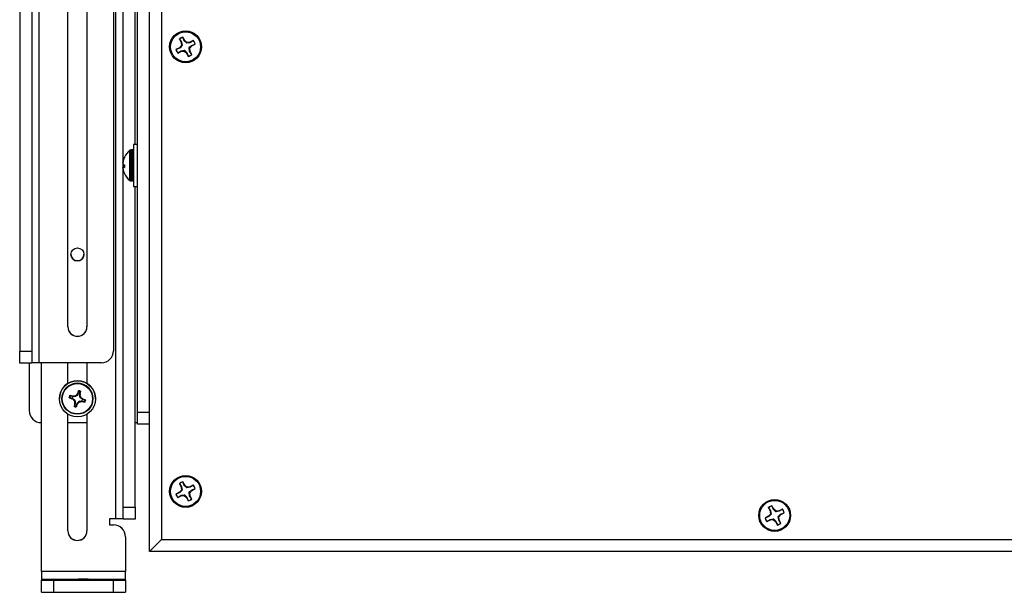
# Model space of a CAD drawing. Header units: inches. Extents: x 0.3 to 33.8, y 0.2 to 21.7.
# Tile 88 of 209: x 18.5 to 20.5, y 3.9 to 5.1. Entities that reach past the tile are written whole.
import ezdxf

# ---------------------------------------------------------------- set-up
doc = ezdxf.new("R2010")
doc.units = ezdxf.units.IN
doc.header["$MEASUREMENT"] = 0

msp = doc.modelspace()

# ---------------------------------------------------------------- linework, layer by layer
at = {"color": 7, "linetype": 'Continuous', "lineweight": 25}
for p, q in [((18.65853, 6.14054), (18.65853, 4.40636)), ((18.73353, 3.9891), (18.73353, 6.08901)), ((18.70853, 4.27862), (18.70853, 6.07855)), ((18.75853, 6.06378), (18.75853, 4.01387)), ((18.50427, 4.38136), (18.50427, 6.03129)), ((18.46353, 6.00561), (18.46353, 4.40568)), ((18.48853, 6.00561), (18.48853, 4.40568)), ((18.66278, 5.70654), (18.66278, 4.05661)), ((18.67853, 4.80037), (18.67853, 5.28365)), ((18.70353, 4.83577), (18.70353, 5.24825)), ((18.56363, 4.45636), (18.56363, 5.14948)), ((18.60343, 5.14948), (18.60343, 4.45636)), ((18.80291, 5.05857), (18.80292, 5.05888)), ((18.80586, 5.05115), (18.80291, 5.05857)), ((18.80662, 5.05166), (18.80292, 5.05888)), ((18.79571, 5.03694), (18.7885, 5.03324)), ((18.79552, 5.05508), (18.79922, 5.04786)), ((18.79579, 5.05491), (18.79552, 5.05508)), ((18.79973, 5.04168), (18.79571, 5.03694)), ((18.79632, 5.03628), (18.79571, 5.03694)), ((18.79579, 5.05491), (18.80016, 5.04823)), ((18.80016, 5.04823), (18.79922, 5.04786)), ((18.79922, 5.04786), (18.79973, 5.04168)), ((18.80121, 5.04135), (18.79973, 5.04168)), ((18.80016, 5.04823), (18.80121, 5.04135)), ((18.80586, 5.05115), (18.80662, 5.05166)), ((18.81136, 5.04764), (18.80662, 5.05166)), ((18.81088, 5.04631), (18.81136, 5.04764)), ((18.81781, 5.04731), (18.81088, 5.04631)), ((18.81754, 5.04815), (18.81136, 5.04764)), ((18.81733, 5.03602), (18.82134, 5.04075)), ((18.82476, 5.05185), (18.81754, 5.04815)), ((18.81781, 5.04731), (18.81754, 5.04815)), ((18.82457, 5.0516), (18.81781, 5.04731)), ((18.82074, 5.04161), (18.82823, 5.04447)), ((18.82074, 5.04161), (18.82134, 5.04075)), ((18.82134, 5.04075), (18.82856, 5.04445)), ((18.82457, 5.0516), (18.82476, 5.05185)), ((18.82823, 5.04447), (18.82856, 5.04445)), ((18.78882, 5.03325), (18.7885, 5.03324)), ((18.79632, 5.03628), (18.78882, 5.03325)), ((18.7923, 5.02584), (18.79951, 5.02954)), ((18.79248, 5.02612), (18.7923, 5.02584)), ((18.79248, 5.02612), (18.79924, 5.03058)), ((18.79924, 5.03058), (18.80617, 5.03169)), ((18.79924, 5.03058), (18.79951, 5.02954)), ((18.79951, 5.02954), (18.8057, 5.03005)), ((18.80617, 5.03169), (18.8057, 5.03005)), ((18.8057, 5.03005), (18.81043, 5.02603)), ((18.81119, 5.02674), (18.81043, 5.02603)), ((18.81043, 5.02603), (18.81413, 5.01882)), ((18.81119, 5.02674), (18.81414, 5.01916)), ((18.81414, 5.01916), (18.81413, 5.01882)), ((18.81584, 5.03665), (18.81733, 5.03602)), ((18.81689, 5.02966), (18.81584, 5.03665)), ((18.81689, 5.02966), (18.81783, 5.02983)), ((18.82127, 5.02281), (18.81689, 5.02966)), ((18.81783, 5.02983), (18.81733, 5.03602)), ((18.82153, 5.02262), (18.81783, 5.02983)), ((18.82127, 5.02281), (18.82153, 5.02262)), ((18.70853, 4.83577), (18.70053, 4.83577)), ((18.70053, 4.83577), (18.70053, 4.74827)), ((18.69278, 4.78902), (18.69278, 4.82352)), ((18.69765, 4.82422), (18.69478, 4.82422)), ((18.69478, 4.78896), (18.69478, 4.82422)), ((18.69765, 4.78896), (18.69765, 4.82422)), ((18.7001, 4.82337), (18.69787, 4.82418)), ((18.69787, 4.78896), (18.69787, 4.82418)), ((18.7001, 4.78904), (18.7001, 4.82337)), ((18.67829, 4.79873), (18.6784, 4.79872)), ((18.67853, 4.78891), (18.67853, 4.79512)), ((18.67889, 4.80219), (18.67919, 4.80334)), ((18.67919, 4.80282), (18.67889, 4.80161)), ((18.67889, 4.79411), (18.67919, 4.79373)), ((18.67919, 4.80334), (18.67935, 4.80334)), ((18.6813, 4.80858), (18.68112, 4.8086)), ((18.6813, 4.80859), (18.6813, 4.80901)), ((18.6813, 4.79256), (18.6813, 4.78827)), ((18.67829, 4.78802), (18.67894, 4.78806)), ((18.67853, 4.08092), (18.67853, 4.78367)), ((18.67889, 4.78992), (18.67919, 4.7903)), ((18.6813, 4.79017), (18.67889, 4.78992)), ((18.67919, 4.78819), (18.67889, 4.78804)), ((18.67889, 4.78184), (18.67919, 4.78069)), ((18.6813, 4.78843), (18.67912, 4.7882)), ((18.67919, 4.7903), (18.6813, 4.79052)), ((18.6813, 4.78842), (18.67919, 4.78819)), ((18.69278, 4.76051), (18.69278, 4.78902)), ((18.69478, 4.75982), (18.69478, 4.78896)), ((18.69765, 4.75982), (18.69765, 4.78896)), ((18.69787, 4.75986), (18.69787, 4.78896)), ((18.7001, 4.76067), (18.7001, 4.78904)), ((18.69478, 4.75982), (18.69765, 4.75982)), ((18.69787, 4.75986), (18.7001, 4.76067)), ((18.70053, 4.74827), (18.70853, 4.74827)), ((18.70353, 4.08092), (18.70353, 4.74827)), ((18.46353, 4.40568), (18.48853, 4.40568)), ((18.46353, 4.38091), (18.46353, 4.40568)), ((18.48853, 4.40568), (18.48853, 4.38091)), ((18.48853, 4.38091), (18.46353, 4.38091)), ((18.48353, 4.38091), (18.48353, 4.28183)), ((18.63353, 4.38136), (18.50427, 4.38136)), ((18.50853, 3.94736), (18.50853, 4.38136)), ((18.56363, 4.33838), (18.56363, 4.38136)), ((18.60343, 4.38136), (18.60343, 4.33838)), ((18.58621, 4.3218), (18.58494, 4.31734)), ((18.58802, 4.31647), (18.58928, 4.32094)), ((18.54603, 4.3066), (18.54603, 4.30653)), ((18.55133, 4.3065), (18.55133, 4.30647)), ((18.56816, 4.30911), (18.57262, 4.30785)), ((18.57349, 4.31092), (18.56902, 4.31218)), ((18.57208, 4.30667), (18.57262, 4.30785)), ((18.57314, 4.30609), (18.57208, 4.30667)), ((18.57371, 4.3073), (18.57314, 4.30609)), ((18.57349, 4.31092), (18.57359, 4.31202)), ((18.57359, 4.31202), (18.5748, 4.31196)), ((18.57371, 4.3073), (18.57741, 4.30438)), ((18.5748, 4.31196), (18.5747, 4.31083)), ((18.57939, 4.31138), (18.5747, 4.31083)), ((18.57621, 4.30359), (18.57741, 4.30438)), ((18.57858, 4.3023), (18.57737, 4.30151)), ((18.57858, 4.3023), (18.57913, 4.29761)), ((18.57939, 4.31138), (18.57871, 4.31248)), ((18.58079, 4.31364), (18.58147, 4.31255)), ((18.58439, 4.31625), (18.58147, 4.31255)), ((18.58266, 4.29661), (18.58558, 4.30032)), ((18.58329, 4.31671), (18.58387, 4.31778)), ((18.58439, 4.31625), (18.58329, 4.31671)), ((18.58387, 4.31778), (18.58494, 4.31734)), ((18.58626, 4.299), (18.58558, 4.30032)), ((18.58766, 4.30148), (18.59235, 4.30204)), ((18.58766, 4.30148), (18.58834, 4.30017)), ((18.58848, 4.31057), (18.58792, 4.31526)), ((18.58916, 4.31505), (18.58792, 4.31526)), ((18.58802, 4.31647), (18.58922, 4.31627)), ((18.58848, 4.31057), (18.58968, 4.31113)), ((18.58922, 4.31627), (18.58916, 4.31505)), ((18.59085, 4.30906), (18.58964, 4.30849)), ((18.59335, 4.30557), (18.58964, 4.30849)), ((18.59225, 4.3007), (18.59235, 4.30204)), ((18.59347, 4.30064), (18.59225, 4.3007)), ((18.59335, 4.30557), (18.59391, 4.30657)), ((18.59356, 4.30194), (18.59347, 4.30064)), ((18.59356, 4.30194), (18.59803, 4.30068)), ((18.59391, 4.30657), (18.59498, 4.30599)), ((18.59498, 4.30599), (18.59443, 4.30502)), ((18.5989, 4.30375), (18.59443, 4.30502)), ((18.61573, 4.30647), (18.61573, 4.3065)), ((18.62103, 4.30653), (18.62103, 4.3066)), ((18.57904, 4.2964), (18.57778, 4.29193)), ((18.57783, 4.29639), (18.5779, 4.2976)), ((18.57904, 4.2964), (18.57783, 4.29639)), ((18.5779, 4.2976), (18.57913, 4.29761)), ((18.58085, 4.29106), (18.58211, 4.29553)), ((18.58318, 4.29488), (18.58211, 4.29553)), ((18.58266, 4.29661), (18.58376, 4.29595)), ((18.58376, 4.29595), (18.58318, 4.29488)), ((18.56363, 4.03161), (18.56363, 4.27474)), ((18.60343, 4.27474), (18.60343, 4.03161)), ((18.70853, 4.27862), (18.73353, 4.27862)), ((18.70853, 4.25385), (18.70853, 4.27862)), ((18.56363, 4.25683), (18.60343, 4.25683)), ((18.73353, 4.25385), (18.70853, 4.25385)), ((18.79552, 4.13012), (18.79922, 4.1229)), ((18.79579, 4.12995), (18.79552, 4.13012)), ((18.79973, 4.11671), (18.79571, 4.11198)), ((18.79579, 4.12995), (18.80016, 4.12327)), ((18.80016, 4.12327), (18.79922, 4.1229)), ((18.79922, 4.1229), (18.79973, 4.11671)), ((18.80121, 4.11639), (18.79973, 4.11671)), ((18.80016, 4.12327), (18.80121, 4.11639)), ((18.80291, 4.13361), (18.80292, 4.13391)), ((18.80586, 4.12619), (18.80291, 4.13361)), ((18.80662, 4.1267), (18.80292, 4.13391)), ((18.80586, 4.12619), (18.80662, 4.1267)), ((18.81136, 4.12268), (18.80662, 4.1267)), ((18.81088, 4.12135), (18.81136, 4.12268)), ((18.81781, 4.12235), (18.81088, 4.12135)), ((18.81754, 4.12319), (18.81136, 4.12268)), ((18.81733, 4.11106), (18.82134, 4.11579)), ((18.82476, 4.12689), (18.81754, 4.12319)), ((18.81781, 4.12235), (18.81754, 4.12319)), ((18.82457, 4.12664), (18.81781, 4.12235)), ((18.82074, 4.11665), (18.82823, 4.11951)), ((18.82074, 4.11665), (18.82134, 4.11579)), ((18.82134, 4.11579), (18.82856, 4.11949)), ((18.82457, 4.12664), (18.82476, 4.12689)), ((18.82823, 4.11951), (18.82856, 4.11949)), ((18.79571, 4.11198), (18.7885, 4.10828)), ((18.78882, 4.10829), (18.7885, 4.10828)), ((18.79632, 4.11132), (18.78882, 4.10829)), ((18.7923, 4.10088), (18.79951, 4.10458)), ((18.79248, 4.10116), (18.7923, 4.10088)), ((18.79248, 4.10116), (18.79924, 4.10562)), ((18.79632, 4.11132), (18.79571, 4.11198)), ((18.79924, 4.10562), (18.80617, 4.10672)), ((18.79924, 4.10562), (18.79951, 4.10458)), ((18.79951, 4.10458), (18.8057, 4.10509)), ((18.80617, 4.10672), (18.8057, 4.10509)), ((18.8057, 4.10509), (18.81043, 4.10107)), ((18.81119, 4.10178), (18.81043, 4.10107)), ((18.81043, 4.10107), (18.81413, 4.09386)), ((18.81119, 4.10178), (18.81414, 4.09419)), ((18.81584, 4.11168), (18.81733, 4.11106)), ((18.81689, 4.1047), (18.81584, 4.11168)), ((18.81689, 4.1047), (18.81783, 4.10487)), ((18.82127, 4.09785), (18.81689, 4.1047)), ((18.81783, 4.10487), (18.81733, 4.11106)), ((18.82153, 4.09765), (18.81783, 4.10487)), ((18.82127, 4.09785), (18.82153, 4.09765)), ((18.67853, 4.08092), (18.70353, 4.08092)), ((18.67853, 4.05615), (18.67853, 4.08092)), ((18.70353, 4.08092), (18.70353, 4.05615)), ((18.81414, 4.09419), (18.81413, 4.09386)), ((20.02052, 4.08012), (20.02422, 4.0729)), ((20.02079, 4.07995), (20.02052, 4.08012)), ((20.02079, 4.07995), (20.02516, 4.07327)), ((20.02791, 4.08361), (20.02792, 4.08392)), ((20.03086, 4.0762), (20.02791, 4.08361)), ((20.03162, 4.0767), (20.02792, 4.08392)), ((20.03086, 4.0762), (20.03162, 4.0767)), ((20.03636, 4.07269), (20.03162, 4.0767)), ((20.04976, 4.07689), (20.04254, 4.07319)), ((20.04957, 4.07664), (20.04281, 4.07235)), ((20.04957, 4.07664), (20.04976, 4.07689)), ((18.66278, 4.05661), (18.65028, 4.05661)), ((18.65028, 4.05661), (18.65028, 4.04411)), ((18.70353, 4.05615), (18.67853, 4.05615)), ((20.02071, 4.06199), (20.0135, 4.05828)), ((20.01382, 4.05829), (20.0135, 4.05828)), ((20.02132, 4.06132), (20.01382, 4.05829)), ((20.0173, 4.05088), (20.02451, 4.05458)), ((20.01748, 4.05116), (20.02424, 4.05562)), ((20.02473, 4.06672), (20.02071, 4.06199)), ((20.02132, 4.06132), (20.02071, 4.06199)), ((20.02516, 4.07327), (20.02422, 4.0729)), ((20.02422, 4.0729), (20.02473, 4.06672)), ((20.02424, 4.05562), (20.03117, 4.05673)), ((20.02424, 4.05562), (20.02451, 4.05458)), ((20.02451, 4.05458), (20.0307, 4.05509)), ((20.02621, 4.06639), (20.02473, 4.06672)), ((20.02516, 4.07327), (20.02621, 4.06639)), ((20.03117, 4.05673), (20.0307, 4.05509)), ((20.0307, 4.05509), (20.03543, 4.05107)), ((20.03588, 4.07135), (20.03636, 4.07269)), ((20.04281, 4.07235), (20.03588, 4.07135)), ((20.04254, 4.07319), (20.03636, 4.07269)), ((20.04084, 4.06169), (20.04233, 4.06106)), ((20.04189, 4.0547), (20.04084, 4.06169)), ((20.04189, 4.0547), (20.04283, 4.05487)), ((20.04627, 4.04786), (20.04189, 4.0547)), ((20.04233, 4.06106), (20.04634, 4.06579)), ((20.04283, 4.05487), (20.04233, 4.06106)), ((20.04281, 4.07235), (20.04254, 4.07319)), ((20.04653, 4.04766), (20.04283, 4.05487)), ((20.04574, 4.06665), (20.05323, 4.06952)), ((20.04574, 4.06665), (20.04634, 4.06579)), ((20.04634, 4.06579), (20.05356, 4.06949)), ((20.05323, 4.06952), (20.05356, 4.06949)), ((18.65028, 4.04434), (18.65853, 4.04434)), ((18.65028, 4.04411), (18.65853, 4.04411)), ((18.65853, 4.04411), (18.65853, 4.04434)), ((20.01748, 4.05116), (20.0173, 4.05088)), ((20.03619, 4.05178), (20.03543, 4.05107)), ((20.03543, 4.05107), (20.03913, 4.04386)), ((20.03619, 4.05178), (20.03914, 4.0442)), ((20.03914, 4.0442), (20.03913, 4.04386)), ((20.04627, 4.04786), (20.04653, 4.04766)), ((18.68353, 4.01934), (18.68353, 4.01911)), ((18.68353, 4.01911), (18.68353, 3.94736)), ((18.75853, 4.01387), (18.73353, 3.9891)), ((18.75853, 4.01387), (22.53353, 4.01387)), ((22.55853, 3.9891), (18.73353, 3.9891)), ((18.68353, 3.94736), (18.50853, 3.94736)), ((18.50853, 3.94736), (18.50853, 3.93147)), ((18.50853, 3.93147), (18.68353, 3.93147)), ((18.50853, 3.93147), (18.50853, 3.9291)), ((18.68353, 3.93147), (18.68353, 3.94736)), ((18.68353, 3.9291), (18.68353, 3.93147)), ((18.50853, 3.9041), (18.50853, 3.9291)), ((18.53353, 3.92887), (18.65853, 3.92887)), ((18.53353, 3.92887), (18.53353, 3.90387)), ((18.57603, 3.9307), (18.57603, 3.92932)), ((18.61603, 3.92932), (18.61603, 3.9307)), ((18.65853, 3.90387), (18.65853, 3.92887)), ((18.68353, 3.9291), (18.68353, 3.9041)), ((18.53353, 3.90387), (18.65853, 3.90387))]:
    msp.add_line(p, q, dxfattribs=at)
at = {"color": 7, "linetype": 'Continuous', "lineweight": 25, "flags": 128}
for points in [[(18.53978, 3.93053), (18.533, 3.93055), (18.52726, 3.93058), (18.52342, 3.93063), (18.52208, 3.9307), (18.52342, 3.93076), (18.52726, 3.93081), (18.533, 3.93085), (18.53978, 3.93086), (18.54655, 3.93085), (18.55229, 3.93081), (18.55613, 3.93076), (18.55748, 3.9307), (18.55613, 3.93063), (18.55229, 3.93058), (18.54655, 3.93055), (18.53978, 3.93053)], [(18.53978, 3.92916), (18.533, 3.92917), (18.52726, 3.92921), (18.52342, 3.92926), (18.52208, 3.92932), (18.52342, 3.92939), (18.52726, 3.92944), (18.533, 3.92947), (18.53978, 3.92949), (18.54655, 3.92947), (18.55229, 3.92944), (18.55613, 3.92939), (18.55748, 3.92932), (18.55613, 3.92926), (18.55229, 3.92921), (18.54655, 3.92917), (18.53978, 3.92916)], [(18.65228, 3.93053), (18.6455, 3.93055), (18.63976, 3.93058), (18.63592, 3.93063), (18.63458, 3.9307), (18.63592, 3.93076), (18.63976, 3.93081), (18.6455, 3.93085), (18.65228, 3.93086), (18.65905, 3.93085), (18.66479, 3.93081), (18.66863, 3.93076), (18.66998, 3.9307), (18.66863, 3.93063), (18.66479, 3.93058), (18.65905, 3.93055), (18.65228, 3.93053)], [(18.65228, 3.92916), (18.6455, 3.92917), (18.63976, 3.92921), (18.63592, 3.92926), (18.63458, 3.92932), (18.63592, 3.92939), (18.63976, 3.92944), (18.6455, 3.92947), (18.65228, 3.92949), (18.65905, 3.92947), (18.66479, 3.92944), (18.66863, 3.92939), (18.66998, 3.92932), (18.66863, 3.92926), (18.66479, 3.92921), (18.65905, 3.92917), (18.65228, 3.92916)]]:
    msp.add_lwpolyline(points, dxfattribs=at)
at = {"color": 7, "linetype": 'Continuous', "lineweight": 25}
for centre, radius in [((18.80853, 5.03883), 0.0332), ((18.80853, 5.03885), 0.0312), ((18.58353, 4.60681), 0.0136), ((18.58353, 4.30653), 0.0375), ((18.58353, 4.30647), 0.0322), ((18.58353, 4.30646), 0.03151), ((18.80853, 4.11386), 0.0332), ((18.80853, 4.11389), 0.0312), ((20.03353, 4.06387), 0.0332), ((20.03353, 4.06389), 0.0312)]:
    msp.add_circle(centre, radius, dxfattribs=at)
for centre, radius, start, end in [((18.80853, 5.03885), 0.0208, 105.63422, 128.70759), ((18.80853, 5.03886), 0.02049, 105.89503, 128.44678), ((18.80853, 5.03886), 0.02049, 15.89643, 38.44928), ((18.80853, 5.03885), 0.0208, 15.63561, 38.71009), ((18.80853, 5.03885), 0.0208, 195.63561, 218.71009), ((18.80853, 5.03886), 0.02049, 195.89643, 218.44928), ((18.80853, 5.03885), 0.0208, 285.63422, 308.70759), ((18.80853, 5.03886), 0.02049, 285.89503, 308.44678), ((18.71769, 4.79202), 0.04017, 128.33425, 154.97307), ((18.69478, 4.821), 0.00322, 90, 128.33425), ((18.69765, 4.82357), 0.000644, 70, 90), ((18.69988, 4.82276), 0.000644, 0, 70), ((18.70906, 4.79519), 0.03097, 166.9351, 173.43356), ((18.71451, 4.79401), 0.03642, 167.95569, 173.94392), ((18.68884, 4.79828), 0.01078, 192.10851, 202.74439), ((18.71725, 4.79236), 0.0396, 155.80305, 163.90265), ((18.718, 4.79168), 0.04038, 155.98966, 163.98574), ((18.68713, 4.81245), 0.02033, 247.02227, 252.80669), ((18.68884, 4.78576), 0.01078, 157.25561, 167.89149), ((18.68341, 4.78506), 0.00541, 146.62145, 161.0458), ((18.70906, 4.78884), 0.03097, 186.56644, 193.0649), ((18.68713, 4.77159), 0.02033, 107.19331, 112.97773), ((18.68285, 4.80526), 0.01745, 257.90804, 264.31347), ((18.71725, 4.79167), 0.0396, 196.09735, 204.19695), ((18.71769, 4.79202), 0.04017, 205.17939, 231.66575), ((18.69478, 4.76304), 0.00322, 231.66575, 270), ((18.69765, 4.76046), 0.000644, 270, 290), ((18.69988, 4.76127), 0.000644, 290, 0), ((18.58353, 4.60704), 0.0136, 180.00193, 359.99807), ((18.58353, 4.45659), 0.0199, 180.00193, 359.99807), ((18.58353, 4.45636), 0.0199, 180.00193, 359.99807), ((18.63353, 4.40636), 0.025, 269.9988, 359.9988), ((18.50034, 3.95086), 0.43052, 89.47608, 91.57212), ((18.58353, 4.30659), 0.0375, 0.00171, 179.99829), ((18.58353, 4.3065), 0.0322, 0.00177, 179.99823), ((18.89784, 4.21921), 0.32908, 161.64589, 162.57134), ((18.58353, 4.30635), 0.01699, 66.96646, 81.5169), ((18.58353, 4.30643), 0.01603, 70.08027, 78.40309), ((18.28461, 4.39227), 0.31395, 345.9903, 346.96043), ((18.58353, 4.30635), 0.01699, 156.96469, 171.51616), ((18.66123, 4.58747), 0.29461, 251.35456, 252.38613), ((18.58353, 4.30643), 0.01603, 160.07872, 168.40214), ((18.48823, 3.97442), 0.34822, 75.8105, 76.68304), ((18.79451, 4.57408), 0.3476, 230.4424, 231.09405), ((18.63017, 3.91054), 0.40522, 97.29531, 97.85371), ((18.93946, 4.34825), 0.3651, 187.35495, 187.97396), ((18.88672, 4.06737), 0.39273, 140.58906, 141.16593), ((18.5444, 4.63845), 0.34112, 277.40013, 278.06371), ((18.21704, 4.26312), 0.37572, 7.34172, 7.94488), ((18.34227, 4.00014), 0.39651, 50.60622, 51.17649), ((18.66386, 4.58508), 0.29302, 256.09964, 257.13494), ((18.49182, 3.97537), 0.34634, 71.79511, 72.67081), ((18.58353, 4.30643), 0.01603, 340.07872, 348.40214), ((18.58353, 4.30635), 0.01699, 336.96469, 351.51616), ((18.50853, 4.28183), 0.025, 180.0012, 270.0012), ((18.89095, 4.21784), 0.32282, 165.91724, 166.85463), ((18.58353, 4.30635), 0.01699, 246.96646, 261.5169), ((18.58353, 4.30644), 0.01603, 250.08027, 258.40309), ((18.28949, 4.38758), 0.30798, 341.49983, 342.48246), ((18.31364, 4.51898), 0.3503, 320.45449, 321.09985), ((18.70394, 4.15746), 0.09933, 87.35116, 90.23617), ((18.80853, 4.11388), 0.0208, 105.63422, 128.70759), ((18.80853, 4.1139), 0.02049, 105.89503, 128.44678), ((18.80853, 4.1139), 0.02049, 15.89643, 38.44928), ((18.80853, 4.11388), 0.0208, 15.63561, 38.71009), ((18.80853, 4.11389), 0.0208, 195.63561, 218.71009), ((18.80853, 4.1139), 0.02049, 195.89643, 218.44928), ((18.80853, 4.11389), 0.0208, 285.63422, 308.70759), ((18.80853, 4.1139), 0.02049, 285.89503, 308.44678), ((20.03353, 4.06389), 0.0208, 105.63422, 128.70759), ((20.03353, 4.0639), 0.02049, 105.89503, 128.44678), ((20.03353, 4.0639), 0.02049, 15.89643, 38.44928), ((20.03353, 4.06389), 0.0208, 15.63561, 38.71009), ((18.66672, 3.62611), 0.43052, 88.42788, 90.52392), ((20.03353, 4.06389), 0.0208, 195.63561, 218.71009), ((20.03353, 4.0639), 0.02049, 195.89643, 218.44928), ((18.65853, 4.01934), 0.025, 0.0012, 90.0012), ((18.65853, 4.01911), 0.025, 0.0012, 90.0012), ((20.03353, 4.06389), 0.0208, 285.63422, 308.70759), ((20.03353, 4.0639), 0.02049, 285.89503, 308.44678), ((18.58353, 4.03184), 0.0199, 180.00193, 359.99807), ((18.58353, 4.03161), 0.0199, 180.00193, 359.99807), ((18.52728, 4.61228), 0.68345, 268.42788, 270.52392), ((18.59603, 3.05104), 0.87989, 88.69754, 91.30246), ((18.59603, 4.80898), 0.87989, 268.69754, 271.30246), ((18.66478, 4.61228), 0.68345, 269.47608, 271.57212), ((18.52728, 4.58728), 0.68345, 268.42788, 270.52392), ((18.66478, 4.58728), 0.68345, 269.47608, 271.57212)]:
    msp.add_arc(centre, radius, start, end, dxfattribs=at)
for centre, major_axis, ratio, start_param, end_param in [((18.57176, 4.30483), (0.00144, 0.0028), 0.9943313, 6.0909032, 6.4814232), ((18.57434, 4.31395), (0.00025, 0.00314), 0.9943481, 2.9469112, 3.3374312), ((18.57545, 4.30191), (0.00275, 0.00153), 0.9935692, 5.8955185, 6.6763806), ((18.57901, 4.31451), (-0.00155, 0.00274), 0.9936127, 2.7483785, 3.5292405), ((18.58192, 4.3182), (0.00281, -0.00142), 0.9942825, 6.084973, 6.475493), ((18.58805, 4.29836), (-0.00155, 0.00274), 0.9936127, 5.8899711, 6.6708332), ((18.59105, 4.31562), (0.00314, -0.00025), 0.9942659, 2.9457624, 3.3362824), ((18.5916, 4.31095), (0.00275, 0.00153), 0.9935692, 2.7539259, 3.534788), ((18.59271, 4.29891), (0.00025, 0.00314), 0.9943481, 6.0885038, 6.4790238), ((18.59529, 4.30804), (0.00144, 0.0028), 0.9943313, 2.9493105, 3.3398305), ((18.57601, 4.29725), (0.00314, -0.00025), 0.9942659, 6.0873551, 6.4778751), ((18.58514, 4.29467), (0.00281, -0.00142), 0.9942825, 2.9433803, 3.3339003)]:
    msp.add_ellipse(centre, major_axis=major_axis, ratio=ratio, start_param=start_param, end_param=end_param, dxfattribs=at)
for points, knots in [([(18.80121, 5.04135), (18.8, 5.04007), (18.79828, 5.03826), (18.79677, 5.03673), (18.79632, 5.03628)], [0, 0, 0, 0, 0.70554926, 1, 1, 1, 1]), ([(18.81088, 5.04631), (18.80961, 5.04751), (18.80781, 5.04921), (18.8063, 5.05071), (18.80586, 5.05115)], [0, 0, 0, 0, 0.7055493, 1, 1, 1, 1]), ([(18.81584, 5.03665), (18.81705, 5.0379), (18.81877, 5.03969), (18.82029, 5.04118), (18.82074, 5.04161)], [0, 0, 0, 0, 0.70554926, 1, 1, 1, 1]), ([(18.80617, 5.03169), (18.80744, 5.03046), (18.80924, 5.02873), (18.81075, 5.02719), (18.81119, 5.02674)], [0, 0, 0, 0, 0.7055493, 1, 1, 1, 1]), ([(18.67829, 4.79721), (18.67827, 4.79735), (18.67821, 4.79762), (18.67824, 4.79823), (18.67828, 4.79863), (18.67829, 4.79873)], [0, 0, 0, 0, 0.4271588, 0.8543492, 1, 1, 1, 1]), ([(18.67829, 4.79785), (18.67827, 4.79753), (18.67821, 4.79689), (18.67824, 4.79631), (18.67828, 4.79608), (18.67829, 4.79602)], [0, 0, 0, 0, 0.4271588, 0.8543492, 1, 1, 1, 1]), ([(18.68112, 4.8086), (18.68115, 4.80865), (18.68119, 4.80875), (18.68125, 4.80888), (18.68129, 4.80898), (18.6813, 4.80899), (18.6813, 4.809)], [0, 0, 0, 0, 0.2526917, 0.5055172, 0.7534417, 1, 1, 1, 1]), ([(18.6813, 4.80859), (18.6813, 4.80857), (18.68129, 4.80854), (18.68126, 4.80844), (18.68121, 4.80831), (18.68116, 4.80819), (18.68113, 4.80812), (18.68112, 4.80811)], [0, 0, 0, 0, 0.2243701, 0.4484144, 0.6809027, 0.9255748, 1, 1, 1, 1]), ([(18.68112, 4.79302), (18.68115, 4.79301), (18.68119, 4.79298), (18.68125, 4.79288), (18.68129, 4.79273), (18.6813, 4.79262), (18.6813, 4.79256)], [0, 0, 0, 0, 0.2526917, 0.5055172, 0.7534417, 1, 1, 1, 1]), ([(18.67827, 4.7866), (18.67825, 4.78678), (18.67821, 4.78727), (18.67824, 4.78772), (18.67828, 4.78796), (18.67829, 4.78802)], [0, 0, 0, 0, 0.2879216, 0.8189467, 1, 1, 1, 1]), ([(18.67829, 4.78682), (18.67827, 4.78668), (18.67821, 4.78641), (18.67824, 4.7858), (18.67828, 4.7854), (18.67829, 4.7853)], [0, 0, 0, 0, 0.4271588, 0.8543492, 1, 1, 1, 1]), ([(18.6813, 4.78827), (18.6813, 4.78822), (18.68129, 4.78812), (18.68126, 4.788), (18.68121, 4.78792), (18.68116, 4.78789), (18.68113, 4.78789), (18.68112, 4.78789)], [0, 0, 0, 0, 0.2243701, 0.4484144, 0.6809027, 0.9255748, 1, 1, 1, 1]), ([(18.68112, 4.77544), (18.68115, 4.77539), (18.68119, 4.77528), (18.68125, 4.77515), (18.68129, 4.77506), (18.6813, 4.77504), (18.6813, 4.77503)], [0, 0, 0, 0, 0.2526917, 0.5055172, 0.7534417, 1, 1, 1, 1]), ([(18.5855, 4.32284), (18.58552, 4.32289), (18.58557, 4.32299), (18.5857, 4.3231), (18.58586, 4.32316), (18.58598, 4.32316), (18.58603, 4.32316)], [0, 0, 0, 0, 0.2526917, 0.5055172, 0.7534417, 1, 1, 1, 1]), ([(18.58621, 4.3218), (18.58609, 4.32198), (18.58586, 4.32233), (18.58562, 4.32267), (18.5855, 4.32284)], [0, 0, 0, 0, 0.4946473, 1, 1, 1, 1]), ([(18.58603, 4.32316), (18.58615, 4.32299), (18.58639, 4.32265), (18.58663, 4.32231), (18.58675, 4.32213)], [0, 0, 0, 0, 0.4958476, 1, 1, 1, 1]), ([(18.58675, 4.32213), (18.5867, 4.32214), (18.58659, 4.32215), (18.58644, 4.3221), (18.58631, 4.32201), (18.58624, 4.3219), (18.58621, 4.32183), (18.58621, 4.3218)], [0, 0, 0, 0, 0.22554966, 0.4511533, 0.67558153, 0.89964028, 1, 1, 1, 1]), ([(18.58899, 4.3215), (18.58919, 4.32159), (18.58959, 4.32175), (18.58998, 4.32191), (18.59018, 4.32199)], [0, 0, 0, 0, 0.5041524, 1, 1, 1, 1]), ([(18.58928, 4.32094), (18.58929, 4.32099), (18.58931, 4.32109), (18.58927, 4.32125), (18.58918, 4.32138), (18.58908, 4.32146), (18.58901, 4.32149), (18.58899, 4.3215)], [0, 0, 0, 0, 0.2255496, 0.4511532, 0.6755812, 0.89964, 1, 1, 1, 1]), ([(18.59046, 4.32144), (18.59027, 4.32136), (18.58987, 4.3212), (18.58947, 4.32102), (18.58928, 4.32094)], [0, 0, 0, 0, 0.5053527, 1, 1, 1, 1]), ([(18.59018, 4.32199), (18.59022, 4.32196), (18.59031, 4.32191), (18.59041, 4.32179), (18.59047, 4.32164), (18.59048, 4.32152), (18.59047, 4.32145), (18.59046, 4.32144)], [0, 0, 0, 0, 0.2243701, 0.4484144, 0.6809027, 0.9255748, 1, 1, 1, 1]), ([(18.56672, 4.30886), (18.5669, 4.30899), (18.56726, 4.30926), (18.56764, 4.30952), (18.56783, 4.30966)], [0, 0, 0, 0, 0.4958449, 1, 1, 1, 1]), ([(18.56704, 4.30832), (18.56699, 4.30835), (18.56689, 4.30839), (18.56678, 4.30852), (18.56671, 4.30868), (18.56672, 4.3088), (18.56672, 4.30886)], [0, 0, 0, 0, 0.2526917, 0.5055172, 0.7534417, 1, 1, 1, 1]), ([(18.56816, 4.30911), (18.56797, 4.30898), (18.56759, 4.30872), (18.56722, 4.30846), (18.56704, 4.30832)], [0, 0, 0, 0, 0.4946499, 1, 1, 1, 1]), ([(18.56783, 4.30966), (18.56782, 4.3096), (18.56781, 4.3095), (18.56786, 4.30934), (18.56795, 4.30922), (18.56806, 4.30914), (18.56813, 4.30912), (18.56816, 4.30911)], [0, 0, 0, 0, 0.2255497, 0.4511533, 0.6755815, 0.8996403, 1, 1, 1, 1]), ([(18.56789, 4.313), (18.56791, 4.31304), (18.56796, 4.31314), (18.56809, 4.31324), (18.56823, 4.3133), (18.56835, 4.3133), (18.56842, 4.31329), (18.56844, 4.31329)], [0, 0, 0, 0, 0.22437011, 0.44841436, 0.68090265, 0.92557481, 1, 1, 1, 1]), ([(18.56846, 4.31189), (18.56836, 4.31208), (18.56816, 4.31245), (18.56798, 4.31282), (18.56789, 4.313)], [0, 0, 0, 0, 0.5041524, 1, 1, 1, 1]), ([(18.56844, 4.31329), (18.56853, 4.3131), (18.56872, 4.31274), (18.56892, 4.31237), (18.56902, 4.31218)], [0, 0, 0, 0, 0.5053527, 1, 1, 1, 1]), ([(18.56902, 4.31218), (18.56897, 4.31219), (18.56887, 4.31221), (18.56871, 4.31217), (18.56858, 4.31209), (18.5685, 4.31199), (18.56847, 4.31192), (18.56846, 4.31189)], [0, 0, 0, 0, 0.2255496, 0.4511532, 0.6755812, 0.89964, 1, 1, 1, 1]), ([(18.57737, 4.30151), (18.57729, 4.30185), (18.57714, 4.30253), (18.57664, 4.30321), (18.57629, 4.30351), (18.57621, 4.30359)], [0, 0, 0, 0, 0.4271588, 0.8543492, 1, 1, 1, 1]), ([(18.57871, 4.31248), (18.57905, 4.31256), (18.57973, 4.31271), (18.58041, 4.3132), (18.58072, 4.31355), (18.58079, 4.31364)], [0, 0, 0, 0, 0.4271588, 0.8543492, 1, 1, 1, 1]), ([(18.58834, 4.30017), (18.588, 4.30009), (18.58732, 4.29993), (18.58664, 4.29944), (18.58634, 4.29909), (18.58626, 4.299)], [0, 0, 0, 0, 0.4271588, 0.8543492, 1, 1, 1, 1]), ([(18.58968, 4.31113), (18.58976, 4.31079), (18.58992, 4.31011), (18.59041, 4.30944), (18.59076, 4.30913), (18.59085, 4.30906)], [0, 0, 0, 0, 0.4271588, 0.8543492, 1, 1, 1, 1]), ([(18.59803, 4.30068), (18.59808, 4.30067), (18.59819, 4.30065), (18.59834, 4.30069), (18.59848, 4.30078), (18.59856, 4.30088), (18.59859, 4.30095), (18.5986, 4.30097)], [0, 0, 0, 0, 0.22554961, 0.45115321, 0.67558118, 0.89964004, 1, 1, 1, 1]), ([(18.59862, 4.29941), (18.59852, 4.29962), (18.59833, 4.30005), (18.59813, 4.30047), (18.59803, 4.30068)], [0, 0, 0, 0, 0.5053527, 1, 1, 1, 1]), ([(18.5986, 4.30097), (18.59869, 4.30076), (18.59889, 4.30033), (18.59907, 4.29991), (18.59916, 4.2997)], [0, 0, 0, 0, 0.5041524, 1, 1, 1, 1]), ([(18.5989, 4.30375), (18.59908, 4.30386), (18.59946, 4.30406), (18.59983, 4.30427), (18.60002, 4.30437)], [0, 0, 0, 0, 0.49464731, 1, 1, 1, 1]), ([(18.59923, 4.30321), (18.59923, 4.30326), (18.59924, 4.30337), (18.59919, 4.30352), (18.5991, 4.30365), (18.59899, 4.30372), (18.59892, 4.30375), (18.5989, 4.30375)], [0, 0, 0, 0, 0.2255497, 0.4511533, 0.6755815, 0.8996403, 1, 1, 1, 1]), ([(18.60033, 4.30384), (18.60015, 4.30374), (18.59979, 4.30353), (18.59942, 4.30332), (18.59923, 4.30321)], [0, 0, 0, 0, 0.4958476, 1, 1, 1, 1]), ([(18.60002, 4.30437), (18.60007, 4.30435), (18.60017, 4.30431), (18.60027, 4.30418), (18.60034, 4.30402), (18.60034, 4.3039), (18.60033, 4.30384)], [0, 0, 0, 0, 0.2526917, 0.5055172, 0.7534417, 1, 1, 1, 1]), ([(18.57688, 4.29071), (18.57683, 4.29074), (18.57674, 4.29079), (18.57664, 4.29091), (18.57658, 4.29106), (18.57657, 4.29118), (18.57659, 4.29124), (18.57659, 4.29126)], [0, 0, 0, 0, 0.2243701, 0.4484144, 0.6809027, 0.9255748, 1, 1, 1, 1]), ([(18.57659, 4.29126), (18.57679, 4.29137), (18.57718, 4.29159), (18.57758, 4.29182), (18.57778, 4.29193)], [0, 0, 0, 0, 0.5053527, 1, 1, 1, 1]), ([(18.57807, 4.29137), (18.57787, 4.29125), (18.57747, 4.29103), (18.57707, 4.29082), (18.57688, 4.29071)], [0, 0, 0, 0, 0.50415242, 1, 1, 1, 1]), ([(18.57778, 4.29193), (18.57777, 4.29188), (18.57775, 4.29177), (18.57779, 4.29162), (18.57787, 4.29148), (18.57797, 4.2914), (18.57804, 4.29137), (18.57807, 4.29137)], [0, 0, 0, 0, 0.22554961, 0.45115321, 0.67558118, 0.89964004, 1, 1, 1, 1]), ([(18.5803, 4.29073), (18.58036, 4.29073), (18.58046, 4.29072), (18.58062, 4.29077), (18.58074, 4.29086), (18.58082, 4.29097), (18.58084, 4.29104), (18.58085, 4.29106)], [0, 0, 0, 0, 0.2255497, 0.4511533, 0.6755815, 0.8996403, 1, 1, 1, 1]), ([(18.58102, 4.28954), (18.5809, 4.28974), (18.58066, 4.29013), (18.58042, 4.29053), (18.5803, 4.29073)], [0, 0, 0, 0, 0.4958449, 1, 1, 1, 1]), ([(18.58085, 4.29106), (18.58096, 4.29086), (18.5812, 4.29045), (18.58143, 4.29006), (18.58155, 4.28986)], [0, 0, 0, 0, 0.4946499, 1, 1, 1, 1]), ([(18.58155, 4.28986), (18.58153, 4.28981), (18.58148, 4.28971), (18.58135, 4.2896), (18.58119, 4.28954), (18.58108, 4.28954), (18.58102, 4.28954)], [0, 0, 0, 0, 0.2526917, 0.5055172, 0.7534417, 1, 1, 1, 1]), ([(18.59916, 4.2997), (18.59914, 4.29966), (18.59909, 4.29956), (18.59897, 4.29946), (18.59882, 4.2994), (18.5987, 4.2994), (18.59863, 4.29941), (18.59862, 4.29941)], [0, 0, 0, 0, 0.2243701, 0.4484144, 0.6809027, 0.9255748, 1, 1, 1, 1]), ([(18.80121, 4.11639), (18.8, 4.11511), (18.79828, 4.11329), (18.79677, 4.11177), (18.79632, 4.11132)], [0, 0, 0, 0, 0.7055493, 1, 1, 1, 1]), ([(18.81088, 4.12135), (18.80961, 4.12255), (18.80781, 4.12425), (18.8063, 4.12575), (18.80586, 4.12619)], [0, 0, 0, 0, 0.7055493, 1, 1, 1, 1]), ([(18.81584, 4.11168), (18.81705, 4.11294), (18.81877, 4.11473), (18.82029, 4.11621), (18.82074, 4.11665)], [0, 0, 0, 0, 0.7055493, 1, 1, 1, 1]), ([(18.80617, 4.10672), (18.80744, 4.1055), (18.80924, 4.10377), (18.81075, 4.10223), (18.81119, 4.10178)], [0, 0, 0, 0, 0.7055493, 1, 1, 1, 1]), ([(20.03588, 4.07135), (20.03461, 4.07255), (20.03281, 4.07425), (20.0313, 4.07575), (20.03086, 4.0762)], [0, 0, 0, 0, 0.7055493, 1, 1, 1, 1]), ([(20.02621, 4.06639), (20.025, 4.06511), (20.02328, 4.0633), (20.02177, 4.06177), (20.02132, 4.06132)], [0, 0, 0, 0, 0.7055493, 1, 1, 1, 1]), ([(20.03117, 4.05673), (20.03244, 4.0555), (20.03424, 4.05377), (20.03575, 4.05223), (20.03619, 4.05178)], [0, 0, 0, 0, 0.7055493, 1, 1, 1, 1]), ([(20.04084, 4.06169), (20.04205, 4.06294), (20.04377, 4.06473), (20.04529, 4.06622), (20.04574, 4.06665)], [0, 0, 0, 0, 0.7055493, 1, 1, 1, 1])]:
    msp.add_open_spline(points, degree=3, knots=knots, dxfattribs=at)

doc.saveas('drawing.dxf')
